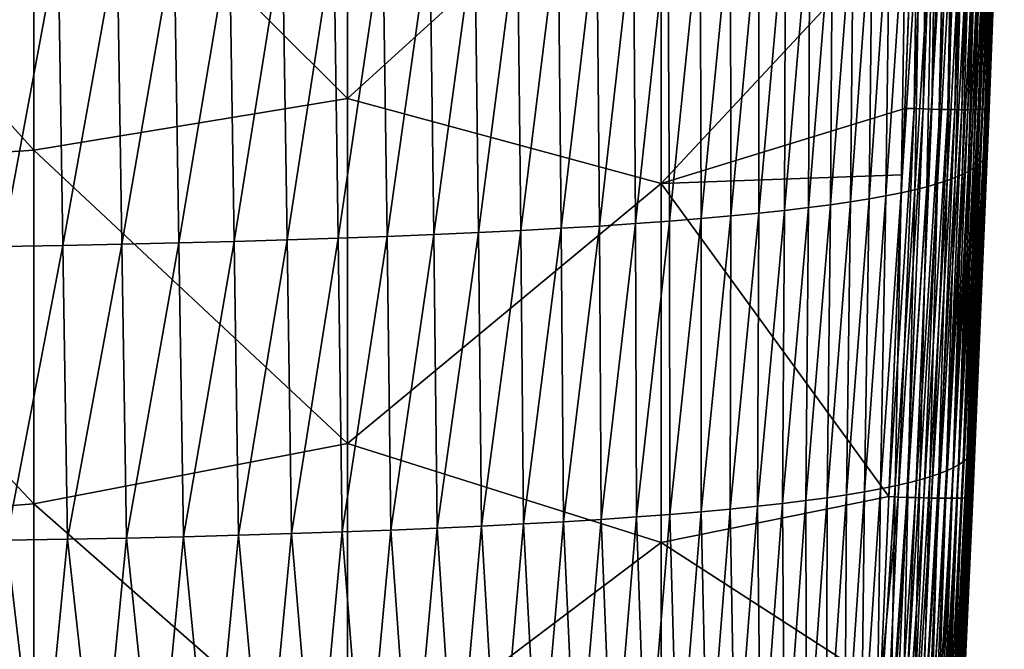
# Model space of a CAD drawing. Header units: metres. Extents: x -105 to 105, y -68 to 103.
# Tile 135 of 256: x 10.9 to 22.48, y -25.96 to -18.56. Entities that reach past the tile are written whole.
import ezdxf

# ---------------------------------------------------------------- set-up
doc = ezdxf.new("R2010")
doc.units = ezdxf.units.M
doc.layers.add('solid_FIT-BATH-150_SW0001_01', color=7, linetype='CONTINUOUS')

msp = doc.modelspace()

# ---------------------------------------------------------------- linework, layer by layer
at = {"layer": 'solid_FIT-BATH-150_SW0001_01'}
for points in [[(21.487726, -15.018781, 15.435909), (21.309696, -19.605165, 15.285468), (21.418762, -19.60512, 15.269317)], [(21.487726, -15.018781, 15.435909), (21.399803, -17.320114, 15.36287), (21.309696, -19.605165, 15.285468)], [(21.596485, -15.013695, 15.420623), (21.418762, -19.60512, 15.269317), (21.524145, -19.608547, 15.251774)], [(21.596485, -15.013695, 15.420623), (21.487726, -15.018781, 15.435909), (21.418762, -19.60512, 15.269317)], [(21.701683, -15.017008, 15.403234), (21.596485, -15.013695, 15.420623), (21.524145, -19.608547, 15.251774)], [(21.701683, -15.017008, 15.403234), (21.524145, -19.608547, 15.251774), (21.625507, -19.611448, 15.223549)], [(21.802891, -15.019851, 15.375198), (21.701683, -15.017008, 15.403234), (21.625507, -19.611448, 15.223549)], [(21.802891, -15.019851, 15.375198), (21.625507, -19.611448, 15.223549), (21.722242, -19.613821, 15.185251)], [(21.899502, -15.022219, 15.337119), (21.802891, -15.019851, 15.375198), (21.722242, -19.613821, 15.185251)], [(21.899502, -15.022219, 15.337119), (21.722242, -19.613821, 15.185251), (21.813744, -19.615664, 15.13749)], [(21.990911, -15.024108, 15.2896), (21.899502, -15.022219, 15.337119), (21.813744, -19.615664, 15.13749)], [(21.990911, -15.024108, 15.2896), (21.813744, -19.615664, 15.13749), (21.899401, -19.616974, 15.080874)], [(22.076515, -15.025517, 15.233249), (21.990911, -15.024108, 15.2896), (21.899401, -19.616974, 15.080874)], [(22.076515, -15.025517, 15.233249), (21.899401, -19.616974, 15.080874), (21.978607, -19.617752, 15.016015)], [(22.155706, -15.02644, 15.168668), (22.076515, -15.025517, 15.233249), (21.978607, -19.617752, 15.016015)], [(22.155706, -15.02644, 15.168668), (21.978607, -19.617752, 15.016015), (22.050756, -19.617994, 14.943521)], [(22.227879, -15.026875, 15.096463), (22.155706, -15.02644, 15.168668), (22.050756, -19.617994, 14.943521)], [(22.292431, -15.026817, 15.017239), (22.050756, -19.617994, 14.943521), (22.115242, -19.617697, 14.864001)], [(22.292431, -15.026817, 15.017239), (22.227879, -15.026875, 15.096463), (22.050756, -19.617994, 14.943521)], [(22.348755, -15.026263, 14.931601), (22.115242, -19.617697, 14.864001), (22.171453, -19.616861, 14.778067)], [(22.348755, -15.026263, 14.931601), (22.292431, -15.026817, 15.017239), (22.115242, -19.617697, 14.864001)], [(22.396246, -15.02521, 14.840153), (22.171453, -19.616861, 14.778067), (22.218786, -19.615484, 14.686325)], [(22.396246, -15.02521, 14.840153), (22.348755, -15.026263, 14.931601), (22.171453, -19.616861, 14.778067)], [(22.434298, -15.023654, 14.743501), (22.218786, -19.615484, 14.686325), (22.256634, -19.613562, 14.589388)], [(22.434298, -15.023654, 14.743501), (22.396246, -15.02521, 14.840153), (22.218786, -19.615484, 14.686325)], [(22.462307, -15.021592, 14.642249), (22.256634, -19.613562, 14.589388), (22.284384, -19.611095, 14.487864)], [(22.462307, -15.021592, 14.642249), (22.434298, -15.023654, 14.743501), (22.256634, -19.613562, 14.589388)], [(22.479666, -15.019019, 14.537003), (22.284384, -19.611095, 14.487864), (22.301434, -19.608082, 14.382362)], [(22.479666, -15.019019, 14.537003), (22.462307, -15.021592, 14.642249), (22.284384, -19.611095, 14.487864)], [(22.479666, -15.019019, 14.537003), (22.301434, -19.608082, 14.382362), (22.470633, -15.021724, 14.42907)], [(22.301434, -19.608082, 14.382362), (22.409454, -16.611147, 14.377802), (22.470633, -15.021724, 14.42907)], [(14.752053, -19.485928, 15.303171), (14.752053, -15.308081, 15.437314), (11.063119, -15.809028, 15.427377)], [(18.440989, -16.131542, 15.406321), (14.752053, -15.308081, 15.437314), (14.752053, -19.485928, 15.303171)], [(11.063119, -20.093992, 15.289309), (11.063119, -15.809028, 15.427377), (7.374184, -16.009573, 15.426237)], [(14.752053, -19.485928, 15.303171), (11.063119, -15.809028, 15.427377), (11.063119, -20.093992, 15.289309)], [(11.063119, -20.093992, 15.289309), (7.374184, -16.009573, 15.426237), (7.374184, -20.337303, 15.287419)], [(18.440989, -20.484951, 15.260876), (18.440989, -16.131542, 15.406321), (14.752053, -19.485928, 15.303171)], [(18.440989, -20.484951, 15.260876), (21.399803, -17.320114, 15.36287), (18.440989, -16.131542, 15.406321)], [(22.395014, -16.670168, 12.51029), (22.263786, -20.139898, 13.325242), (22.25008, -20.173243, 12.422543)], [(22.378017, -16.702362, 11.600795), (22.395014, -16.670168, 12.51029), (22.25008, -20.173243, 12.422543)], [(22.405249, -16.638273, 13.433513), (22.271473, -20.103283, 14.251685), (22.263786, -20.139898, 13.325242)], [(22.395014, -16.670168, 12.51029), (22.405249, -16.638273, 13.433513), (22.263786, -20.139898, 13.325242)], [(22.2918, -19.597479, 14.270147), (22.271473, -20.103283, 14.251685), (22.405249, -16.638273, 13.433513)], [(22.385099, -17.237186, 14.355824), (22.2918, -19.597479, 14.270147), (22.405249, -16.638273, 13.433513)], [(22.301434, -19.608082, 14.382362), (22.385099, -17.237186, 14.355824), (22.409454, -16.611147, 14.377802)], [(22.320168, -16.767557, 9.822309), (22.200344, -20.241083, 10.651794), (22.162476, -20.275539, 9.783666)], [(22.277517, -16.800518, 8.952976), (22.320168, -16.767557, 9.822309), (22.162476, -20.275539, 9.783666)], [(22.353369, -16.734831, 10.704858), (22.229239, -20.206978, 11.531406), (22.200344, -20.241083, 10.651794)], [(22.320168, -16.767557, 9.822309), (22.353369, -16.734831, 10.704858), (22.200344, -20.241083, 10.651794)], [(22.378017, -16.702362, 11.600795), (22.25008, -20.173243, 12.422543), (22.229239, -20.206978, 11.531406)], [(22.353369, -16.734831, 10.704858), (22.378017, -16.702362, 11.600795), (22.229239, -20.206978, 11.531406)], [(22.083912, -16.900557, 6.423087), (21.985806, -20.380781, 7.247965), (21.902811, -20.416355, 6.426313)], [(21.994505, -16.934151, 5.606458), (22.083912, -16.900557, 6.423087), (21.902811, -20.416355, 6.426313)], [(22.160286, -16.867052, 7.253316), (22.056128, -20.345415, 8.081697), (21.985806, -20.380781, 7.247965)], [(22.083912, -16.900557, 6.423087), (22.160286, -16.867052, 7.253316), (21.985806, -20.380781, 7.247965)], [(22.224522, -16.833691, 8.09669), (22.11471, -20.310324, 8.92698), (22.056128, -20.345415, 8.081697)], [(22.160286, -16.867052, 7.253316), (22.224522, -16.833691, 8.09669), (22.056128, -20.345415, 8.081697)], [(22.277517, -16.800518, 8.952976), (22.162476, -20.275539, 9.783666), (22.11471, -20.310324, 8.92698)], [(22.224522, -16.833691, 8.09669), (22.277517, -16.800518, 8.952976), (22.11471, -20.310324, 8.92698)], [(21.77302, -17.001368, 4.015824), (21.695086, -20.487879, 4.82157), (21.568489, -20.523695, 4.039638)], [(21.639153, -17.034878, 3.242733), (21.77302, -17.001368, 4.015824), (21.568489, -20.523695, 4.039638)], [(21.891172, -16.967773, 4.803885), (21.806215, -20.452078, 5.617321), (21.695086, -20.487879, 4.82157)], [(21.77302, -17.001368, 4.015824), (21.891172, -16.967773, 4.803885), (21.695086, -20.487879, 4.82157)], [(21.994505, -16.934151, 5.606458), (21.902811, -20.416355, 6.426313), (21.806215, -20.452078, 5.617321)], [(21.891172, -16.967773, 4.803885), (21.994505, -16.934151, 5.606458), (21.806215, -20.452078, 5.617321)], [(21.134377, -17.134319, 1.01792), (21.086617, -20.630581, 1.782572), (20.88905, -20.665791, 1.061919)], [(20.929031, -17.166897, 0.309644), (21.134377, -17.134319, 1.01792), (20.88905, -20.665791, 1.061919)], [(21.320692, -17.101414, 1.743287), (21.265175, -20.595112, 2.519548), (21.086617, -20.630581, 1.782572)], [(21.134377, -17.134319, 1.01792), (21.320692, -17.101414, 1.743287), (21.086617, -20.630581, 1.782572)], [(21.488674, -17.068247, 2.485068), (21.425497, -20.559462, 3.272104), (21.265175, -20.595112, 2.519548)], [(21.320692, -17.101414, 1.743287), (21.488674, -17.068247, 2.485068), (21.265175, -20.595112, 2.519548)], [(21.639153, -17.034878, 3.242733), (21.568489, -20.523695, 4.039638), (21.425497, -20.559462, 3.272104)], [(21.488674, -17.068247, 2.485068), (21.639153, -17.034878, 3.242733), (21.425497, -20.559462, 3.272104)], [(20.458513, -17.230785, -1.052856), (20.434, -20.735107, -0.327231), (20.175081, -20.769053, -0.994133)], [(20.191975, -17.261959, -1.705692), (20.458513, -17.230785, -1.052856), (20.175081, -20.769053, -0.994133)], [(20.70397, -17.199076, -0.380846), (20.671751, -20.700659, 0.358386), (20.434, -20.735107, -0.327231)], [(20.458513, -17.230785, -1.052856), (20.70397, -17.199076, -0.380846), (20.434, -20.735107, -0.327231)], [(20.929031, -17.166897, 0.309644), (20.88905, -20.665791, 1.061919), (20.671751, -20.700659, 0.358386)], [(20.70397, -17.199076, -0.380846), (20.929031, -17.166897, 0.309644), (20.671751, -20.700659, 0.358386)], [(22.301434, -19.608082, 14.382362), (22.2918, -19.597479, 14.270147), (22.385099, -17.237186, 14.355824)], [(18.440989, -20.484951, 15.260876), (21.309696, -19.605165, 15.285468), (21.399803, -17.320114, 15.36287)], [(18.901762, -17.37991, -4.111557), (19.259085, -17.351564, -3.542224), (18.91353, -20.898203, -3.458759)], [(19.259085, -17.351564, -3.542224), (19.264105, -20.867067, -2.874586), (18.91353, -20.898203, -3.458759)], [(19.259085, -17.351564, -3.542224), (19.592926, -17.322418, -2.951064), (19.264105, -20.867067, -2.874586)], [(19.592926, -17.322418, -2.951064), (19.590849, -20.835114, -2.268605), (19.264105, -20.867067, -2.874586)], [(19.903675, -17.292526, -2.338659), (19.89427, -20.802414, -1.641523), (19.590849, -20.835114, -2.268605)], [(19.592926, -17.322418, -2.951064), (19.903675, -17.292526, -2.338659), (19.590849, -20.835114, -2.268605)], [(20.191975, -17.261959, -1.705692), (20.175081, -20.769053, -0.994133), (19.89427, -20.802414, -1.641523)], [(19.903675, -17.292526, -2.338659), (20.191975, -17.261959, -1.705692), (19.89427, -20.802414, -1.641523)], [(16.753878, -17.507586, -6.61199), (17.232491, -17.484112, -6.159859), (16.793106, -21.039219, -6.031188)], [(17.232491, -17.484112, -6.159859), (17.267145, -21.013197, -5.565186), (16.793106, -21.039219, -6.031188)], [(17.232491, -17.484112, -6.159859), (17.686325, -17.459549, -5.683213), (17.267145, -21.013197, -5.565186)], [(17.686325, -17.459549, -5.683213), (17.715923, -20.986015, -5.074335), (17.267145, -21.013197, -5.565186)], [(17.686325, -17.459549, -5.683213), (18.115643, -17.433958, -5.182589), (17.715923, -20.986015, -5.074335)], [(18.115643, -17.433958, -5.182589), (18.139725, -20.957745, -4.559242), (17.715923, -20.986015, -5.074335)], [(18.115643, -17.433958, -5.182589), (18.520702, -17.407393, -4.658525), (18.139725, -20.957745, -4.559242)], [(18.520702, -17.407393, -4.658525), (18.538832, -20.928452, -4.020514), (18.139725, -20.957745, -4.559242)], [(18.520702, -17.407393, -4.658525), (18.901762, -17.37991, -4.111557), (18.538832, -20.928452, -4.020514)], [(18.901762, -17.37991, -4.111557), (18.91353, -20.898203, -3.458759), (18.538832, -20.928452, -4.020514)], [(13.363389, -17.623367, -8.793779), (13.988674, -17.60717, -8.49357), (13.417155, -21.16819, -8.284595)], [(13.988674, -17.60717, -8.49357), (14.041683, -21.150087, -7.974086), (13.417155, -21.16819, -8.284595)], [(13.988674, -17.60717, -8.49357), (14.590377, -17.589708, -8.168009), (14.041683, -21.150087, -7.974086)], [(14.590377, -17.589708, -8.168009), (14.64196, -21.130592, -7.637535), (14.041683, -21.150087, -7.974086)], [(14.590377, -17.589708, -8.168009), (15.168121, -17.570999, -7.81708), (14.64196, -21.130592, -7.637535)], [(15.168121, -17.570999, -7.81708), (15.217609, -21.109732, -7.274951), (14.64196, -21.130592, -7.637535)], [(15.168121, -17.570999, -7.81708), (15.721531, -17.551062, -7.440773), (15.217609, -21.109732, -7.274951)], [(15.721531, -17.551062, -7.440773), (15.768254, -21.087532, -6.886346), (15.217609, -21.109732, -7.274951)], [(15.721531, -17.551062, -7.440773), (16.250231, -17.529917, -7.039071), (15.768254, -21.087532, -6.886346)], [(16.250231, -17.529917, -7.039071), (16.29352, -21.064016, -6.471731), (15.768254, -21.087532, -6.886346)], [(16.250231, -17.529917, -7.039071), (16.753878, -17.507586, -6.61199), (16.29352, -21.064016, -6.471731)], [(16.753878, -17.507586, -6.61199), (16.793106, -21.039219, -6.031188), (16.29352, -21.064016, -6.471731)], [(10.634874, -17.675163, -9.742403), (11.349894, -17.664169, -9.542536), (10.684819, -21.226244, -9.266843)], [(11.349894, -17.664169, -9.542536), (11.401878, -21.213903, -9.059811), (10.684819, -21.226244, -9.266843)], [(11.349894, -17.664169, -9.542536), (12.043576, -17.651882, -9.318195), (11.401878, -21.213903, -9.059811)], [(12.043576, -17.651882, -9.318195), (12.096846, -21.200123, -8.827434), (11.401878, -21.213903, -9.059811)], [(12.043576, -17.651882, -9.318195), (12.714898, -17.638277, -9.06865), (12.096846, -21.200123, -8.827434)], [(12.714898, -17.638277, -9.06865), (12.76875, -21.184877, -8.569047), (12.096846, -21.200123, -8.827434)], [(12.714898, -17.638277, -9.06865), (13.363389, -17.623367, -8.793779), (12.76875, -21.184877, -8.569047)], [(13.363389, -17.623367, -8.793779), (13.417155, -21.16819, -8.284595), (12.76875, -21.184877, -8.569047)], [(14.752053, -23.544737, 15.156799), (14.752053, -19.485928, 15.303171), (11.063119, -20.093992, 15.289309)], [(18.440989, -20.484951, 15.260876), (14.752053, -19.485928, 15.303171), (14.752053, -23.544737, 15.156799)], [(18.440989, -20.484951, 15.260876), (21.278473, -20.382298, 15.257989), (21.309696, -19.605165, 15.285468)], [(21.418762, -19.60512, 15.269317), (21.120115, -24.166359, 15.11536), (21.229015, -24.173735, 15.100152)], [(21.418762, -19.60512, 15.269317), (21.309696, -19.605165, 15.285468), (21.120115, -24.166359, 15.11536)], [(21.309696, -19.605165, 15.285468), (21.278473, -20.382298, 15.257989), (21.120115, -24.166359, 15.11536)], [(21.524145, -19.608547, 15.251774), (21.418762, -19.60512, 15.269317), (21.229015, -24.173735, 15.100152)], [(21.524145, -19.608547, 15.251774), (21.229015, -24.173735, 15.100152), (21.334707, -24.177391, 15.082383)], [(21.625507, -19.611448, 15.223549), (21.524145, -19.608547, 15.251774), (21.334707, -24.177391, 15.082383)], [(21.625507, -19.611448, 15.223549), (21.334707, -24.177391, 15.082383), (21.436331, -24.180454, 15.053872)], [(21.722242, -19.613821, 15.185251), (21.625507, -19.611448, 15.223549), (21.436331, -24.180454, 15.053872)], [(21.722242, -19.613821, 15.185251), (21.436331, -24.180454, 15.053872), (21.533278, -24.182924, 15.015236)], [(21.813744, -19.615664, 15.13749), (21.722242, -19.613821, 15.185251), (21.533278, -24.182924, 15.015236)], [(21.813744, -19.615664, 15.13749), (21.533278, -24.182924, 15.015236), (21.624933, -24.184799, 14.967093)], [(21.899401, -19.616974, 15.080874), (21.813744, -19.615664, 15.13749), (21.624933, -24.184799, 14.967093)], [(21.899401, -19.616974, 15.080874), (21.624933, -24.184799, 14.967093), (21.71069, -24.186081, 14.91006)], [(21.978607, -19.617752, 15.016015), (21.899401, -19.616974, 15.080874), (21.71069, -24.186081, 14.91006)], [(21.978607, -19.617752, 15.016015), (21.71069, -24.186081, 14.91006), (21.789932, -24.186764, 14.844755)], [(22.050756, -19.617994, 14.943521), (21.978607, -19.617752, 15.016015), (21.789932, -24.186764, 14.844755)], [(22.050756, -19.617994, 14.943521), (21.789932, -24.186764, 14.844755), (21.862053, -24.186853, 14.771795)], [(22.115242, -19.617697, 14.864001), (21.862053, -24.186853, 14.771795), (21.926439, -24.186344, 14.691798)], [(22.115242, -19.617697, 14.864001), (22.050756, -19.617994, 14.943521), (21.862053, -24.186853, 14.771795)], [(22.171453, -19.616861, 14.778067), (21.926439, -24.186344, 14.691798), (21.982479, -24.185236, 14.605381)], [(22.171453, -19.616861, 14.778067), (22.115242, -19.617697, 14.864001), (21.926439, -24.186344, 14.691798)], [(22.218786, -19.615484, 14.686325), (21.982479, -24.185236, 14.605381), (22.029564, -24.183531, 14.513163)], [(22.218786, -19.615484, 14.686325), (22.171453, -19.616861, 14.778067), (21.982479, -24.185236, 14.605381)], [(22.256634, -19.613562, 14.589388), (22.029564, -24.183531, 14.513163), (22.067081, -24.181227, 14.415759)], [(22.256634, -19.613562, 14.589388), (22.218786, -19.615484, 14.686325), (22.029564, -24.183531, 14.513163)], [(22.284384, -19.611095, 14.487864), (22.067081, -24.181227, 14.415759), (22.094418, -24.178322, 14.313788)], [(22.284384, -19.611095, 14.487864), (22.256634, -19.613562, 14.589388), (22.067081, -24.181227, 14.415759)], [(22.301434, -19.608082, 14.382362), (22.094418, -24.178322, 14.313788), (22.110966, -24.174818, 14.207868)], [(22.301434, -19.608082, 14.382362), (22.284384, -19.611095, 14.487864), (22.094418, -24.178322, 14.313788)], [(22.271473, -20.103283, 14.251685), (22.2918, -19.597479, 14.270147), (22.110966, -24.174818, 14.207868)], [(22.301434, -19.608082, 14.382362), (22.110966, -24.174818, 14.207868), (22.2918, -19.597479, 14.270147)], [(11.063119, -24.253614, 15.138405), (11.063119, -20.093992, 15.289309), (7.374184, -20.337303, 15.287419)], [(14.752053, -23.544737, 15.156799), (11.063119, -20.093992, 15.289309), (11.063119, -24.253614, 15.138405)], [(22.110966, -24.174818, 14.207868), (22.20167, -21.816086, 14.188636), (22.271473, -20.103283, 14.251685)], [(22.115898, -23.626509, 13.215416), (22.25008, -20.173243, 12.422543), (22.263786, -20.139898, 13.325242)], [(22.125317, -23.644104, 14.119234), (22.115898, -23.626509, 13.215416), (22.263786, -20.139898, 13.325242)], [(22.125317, -23.644104, 14.119234), (22.263786, -20.139898, 13.325242), (22.271473, -20.103283, 14.251685)], [(22.20167, -21.816086, 14.188636), (22.125317, -23.644104, 14.119234), (22.271473, -20.103283, 14.251685)], [(22.038437, -23.726013, 10.600683), (22.162476, -20.275539, 9.783666), (22.200344, -20.241083, 10.651794)], [(22.072407, -23.692417, 11.463125), (22.038437, -23.726013, 10.600683), (22.200344, -20.241083, 10.651794)], [(22.072407, -23.692417, 11.463125), (22.200344, -20.241083, 10.651794), (22.229239, -20.206978, 11.531406)], [(22.097914, -23.659243, 12.334742), (22.072407, -23.692417, 11.463125), (22.229239, -20.206978, 11.531406)], [(22.097914, -23.659243, 12.334742), (22.229239, -20.206978, 11.531406), (22.25008, -20.173243, 12.422543)], [(22.115898, -23.626509, 13.215416), (22.097914, -23.659243, 12.334742), (22.25008, -20.173243, 12.422543)], [(11.063119, -24.253614, 15.138405), (7.374184, -20.337303, 15.287419), (7.374184, -24.537142, 15.135586)], [(18.440989, -20.484951, 15.260876), (21.120115, -24.166359, 15.11536), (21.278473, -20.382298, 15.257989)], [(21.799101, -23.864147, 7.245573), (21.902811, -20.416355, 6.426313), (21.985806, -20.380781, 7.247965)], [(21.876347, -23.829113, 8.069616), (21.799101, -23.864147, 7.245573), (21.985806, -20.380781, 7.247965)], [(21.876347, -23.829113, 8.069616), (21.985806, -20.380781, 7.247965), (22.056128, -20.345415, 8.081697)], [(21.941349, -23.794382, 8.903787), (21.876347, -23.829113, 8.069616), (22.056128, -20.345415, 8.081697)], [(21.941349, -23.794382, 8.903787), (22.056128, -20.345415, 8.081697), (22.11471, -20.310324, 8.92698)], [(21.995064, -23.760008, 9.747532), (21.941349, -23.794382, 8.903787), (22.11471, -20.310324, 8.92698)], [(21.995064, -23.760008, 9.747532), (22.11471, -20.310324, 8.92698), (22.162476, -20.275539, 9.783666)], [(22.038437, -23.726013, 10.600683), (21.995064, -23.760008, 9.747532), (22.162476, -20.275539, 9.783666)], [(18.440989, -24.708715, 15.101645), (18.440989, -20.484951, 15.260876), (14.752053, -23.544737, 15.156799)], [(18.440989, -24.708715, 15.101645), (21.120115, -24.166359, 15.11536), (18.440989, -20.484951, 15.260876)], [(21.484245, -23.970381, 4.84145), (21.568489, -20.523695, 4.039638), (21.695086, -20.487879, 4.82157)], [(21.604017, -23.934849, 5.630765), (21.484245, -23.970381, 4.84145), (21.695086, -20.487879, 4.82157)], [(21.604017, -23.934849, 5.630765), (21.695086, -20.487879, 4.82157), (21.806215, -20.452078, 5.617321)], [(21.708647, -23.899414, 6.432381), (21.604017, -23.934849, 5.630765), (21.806215, -20.452078, 5.617321)], [(21.708647, -23.899414, 6.432381), (21.806215, -20.452078, 5.617321), (21.902811, -20.416355, 6.426313)], [(21.799101, -23.864147, 7.245573), (21.708647, -23.899414, 6.432381), (21.902811, -20.416355, 6.426313)], [(21.024433, -24.076889, 2.554563), (21.086617, -20.630581, 1.782572), (21.265175, -20.595112, 2.519548)], [(21.195417, -24.04147, 3.302622), (21.024433, -24.076889, 2.554563), (21.265175, -20.595112, 2.519548)], [(21.195417, -24.04147, 3.302622), (21.265175, -20.595112, 2.519548), (21.425497, -20.559462, 3.272104)], [(21.348368, -24.005943, 4.06516), (21.195417, -24.04147, 3.302622), (21.425497, -20.559462, 3.272104)], [(21.348368, -24.005943, 4.06516), (21.425497, -20.559462, 3.272104), (21.568489, -20.523695, 4.039638)], [(21.484245, -23.970381, 4.84145), (21.348368, -24.005943, 4.06516), (21.568489, -20.523695, 4.039638)], [(20.14395, -24.215891, -0.2755), (20.175081, -20.769053, -0.994133), (20.434, -20.735107, -0.327231)], [(20.395069, -24.181713, 0.405856), (20.14395, -24.215891, -0.2755), (20.434, -20.735107, -0.327231)], [(20.395069, -24.181713, 0.405856), (20.434, -20.735107, -0.327231), (20.671751, -20.700659, 0.358386)], [(20.625017, -24.147097, 1.105264), (20.395069, -24.181713, 0.405856), (20.671751, -20.700659, 0.358386)], [(20.625017, -24.147097, 1.105264), (20.671751, -20.700659, 0.358386), (20.88905, -20.665791, 1.061919)], [(20.834553, -24.112127, 1.821805), (20.625017, -24.147097, 1.105264), (20.88905, -20.665791, 1.061919)], [(20.834553, -24.112127, 1.821805), (20.88905, -20.665791, 1.061919), (21.086617, -20.630581, 1.782572)], [(21.024433, -24.076889, 2.554563), (20.834553, -24.112127, 1.821805), (21.086617, -20.630581, 1.782572)], [(19.256001, -24.314934, -2.202069), (19.264105, -20.867067, -2.874586), (19.590849, -20.835114, -2.268605)], [(19.575172, -24.282587, -1.58038), (19.256001, -24.314934, -2.202069), (19.590849, -20.835114, -2.268605)], [(19.575172, -24.282587, -1.58038), (19.590849, -20.835114, -2.268605), (19.89427, -20.802414, -1.641523)], [(19.870903, -24.249544, -0.937885), (19.575172, -24.282587, -1.58038), (19.89427, -20.802414, -1.641523)], [(19.870903, -24.249544, -0.937885), (19.89427, -20.802414, -1.641523), (20.175081, -20.769053, -0.994133)], [(20.14395, -24.215891, -0.2755), (19.870903, -24.249544, -0.937885), (20.175081, -20.769053, -0.994133)], [(17.735268, -24.435806, -4.465187), (17.715923, -20.986015, -5.074335), (18.139725, -20.957745, -4.559242)], [(18.152702, -24.407011, -3.934347), (17.735268, -24.435806, -4.465187), (18.139725, -20.957745, -4.559242)], [(18.152702, -24.407011, -3.934347), (18.139725, -20.957745, -4.559242), (18.538832, -20.928452, -4.020514)], [(18.545095, -24.377218, -3.379754), (18.152702, -24.407011, -3.934347), (18.538832, -20.928452, -4.020514)], [(18.545095, -24.377218, -3.379754), (18.538832, -20.928452, -4.020514), (18.91353, -20.898203, -3.458759)], [(18.912758, -24.346502, -2.802097), (18.545095, -24.377218, -3.379754), (18.91353, -20.898203, -3.458759)], [(18.912758, -24.346502, -2.802097), (18.91353, -20.898203, -3.458759), (19.264105, -20.867067, -2.874586)], [(19.256001, -24.314934, -2.202069), (18.912758, -24.346502, -2.802097), (19.264105, -20.867067, -2.874586)], [(15.808983, -24.539566, -6.337254), (15.768254, -21.087532, -6.886346), (16.29352, -21.064016, -6.471731)], [(16.329609, -24.515482, -5.908266), (15.808983, -24.539566, -6.337254), (16.29352, -21.064016, -6.471731)], [(16.329609, -24.515482, -5.908266), (16.29352, -21.064016, -6.471731), (16.793106, -21.039219, -6.031188)], [(16.824032, -24.490114, -5.452837), (16.329609, -24.515482, -5.908266), (16.793106, -21.039219, -6.031188)], [(16.824032, -24.490114, -5.452837), (16.793106, -21.039219, -6.031188), (17.267145, -21.013197, -5.565186)], [(17.292482, -24.463531, -4.971581), (16.824032, -24.490114, -5.452837), (17.267145, -21.013197, -5.565186)], [(17.292482, -24.463531, -4.971581), (17.267145, -21.013197, -5.565186), (17.715923, -20.986015, -5.074335)], [(17.735268, -24.435806, -4.465187), (17.292482, -24.463531, -4.971581), (17.715923, -20.986015, -5.074335)], [(12.152676, -24.655312, -8.350454), (12.096846, -21.200123, -8.827434), (12.76875, -21.184877, -8.569047)], [(12.823597, -24.639589, -8.081894), (12.152676, -24.655312, -8.350454), (12.76875, -21.184877, -8.569047)], [(12.823597, -24.639589, -8.081894), (12.76875, -21.184877, -8.569047), (13.417155, -21.16819, -8.284595)], [(13.4704, -24.622402, -7.786486), (12.823597, -24.639589, -8.081894), (13.417155, -21.16819, -8.284595)], [(13.4704, -24.622402, -7.786486), (13.417155, -21.16819, -8.284595), (14.041683, -21.150087, -7.974086)], [(14.092713, -24.603777, -7.464273), (13.4704, -24.622402, -7.786486), (14.041683, -21.150087, -7.974086)], [(14.092713, -24.603777, -7.464273), (14.041683, -21.150087, -7.974086), (14.64196, -21.130592, -7.637535)], [(14.690163, -24.583742, -7.115302), (14.092713, -24.603777, -7.464273), (14.64196, -21.130592, -7.637535)], [(14.690163, -24.583742, -7.115302), (14.64196, -21.130592, -7.637535), (15.217609, -21.109732, -7.274951)], [(15.262377, -24.56233, -6.739614), (14.690163, -24.583742, -7.115302), (15.217609, -21.109732, -7.274951)], [(15.262377, -24.56233, -6.739614), (15.217609, -21.109732, -7.274951), (15.768254, -21.087532, -6.886346)], [(15.808983, -24.539566, -6.337254), (15.262377, -24.56233, -6.739614), (15.768254, -21.087532, -6.886346)], [(10.740594, -24.682289, -8.807583), (10.684819, -21.226244, -9.266843), (11.401878, -21.213903, -9.059811)], [(11.458041, -24.669538, -8.592161), (10.740594, -24.682289, -8.807583), (11.401878, -21.213903, -9.059811)], [(11.458041, -24.669538, -8.592161), (11.401878, -21.213903, -9.059811), (12.096846, -21.200123, -8.827434)], [(12.152676, -24.655312, -8.350454), (11.458041, -24.669538, -8.592161), (12.096846, -21.200123, -8.827434)], [(22.110966, -24.174818, 14.207868), (22.125317, -23.644104, 14.119234), (22.20167, -21.816086, 14.188636)], [(14.752053, -27.48955, 14.997864), (14.752053, -23.544737, 15.156799), (11.063119, -24.253614, 15.138405)], [(18.440989, -24.708715, 15.101645), (14.752053, -23.544737, 15.156799), (14.752053, -27.48955, 14.997864)], [(21.960112, -27.091702, 13.11217), (22.097914, -23.659243, 12.334742), (22.115898, -23.626509, 13.215416)], [(21.975163, -27.086096, 13.974449), (21.960112, -27.091702, 13.11217), (22.115898, -23.626509, 13.215416)], [(21.975163, -27.086096, 13.974449), (22.115898, -23.626509, 13.215416), (22.125317, -23.644104, 14.119234)], [(21.867878, -27.180605, 10.589939), (21.995064, -23.760008, 9.747532), (22.038437, -23.726013, 10.600683)], [(21.906935, -27.15056, 11.424397), (21.867878, -27.180605, 10.589939), (22.038437, -23.726013, 10.600683)], [(21.906935, -27.15056, 11.424397), (22.038437, -23.726013, 10.600683), (22.072407, -23.692417, 11.463125)], [(21.937374, -27.12092, 12.265236), (21.906935, -27.15056, 11.424397), (22.072407, -23.692417, 11.463125)], [(21.937374, -27.12092, 12.265236), (22.072407, -23.692417, 11.463125), (22.097914, -23.659243, 12.334742)], [(21.960112, -27.091702, 13.11217), (21.937374, -27.12092, 12.265236), (22.097914, -23.659243, 12.334742)], [(22.016285, -26.164648, 14.015058), (21.975163, -27.086096, 13.974449), (22.125317, -23.644104, 14.119234)], [(22.100914, -24.217741, 14.096572), (22.016285, -26.164648, 14.015058), (22.125317, -23.644104, 14.119234)], [(22.110966, -24.174818, 14.207868), (22.100914, -24.217741, 14.096572), (22.125317, -23.644104, 14.119234)], [(21.689804, -27.272978, 8.127989), (21.799101, -23.864147, 7.245573), (21.876347, -23.829113, 8.069616)], [(21.760237, -27.241838, 8.941331), (21.689804, -27.272978, 8.127989), (21.876347, -23.829113, 8.069616)], [(21.760237, -27.241838, 8.941331), (21.876347, -23.829113, 8.069616), (21.941349, -23.794382, 8.903787)], [(21.819284, -27.211037, 9.762153), (21.760237, -27.241838, 8.941331), (21.941349, -23.794382, 8.903787)], [(21.819284, -27.211037, 9.762153), (21.941349, -23.794382, 8.903787), (21.995064, -23.760008, 9.747532)], [(21.867878, -27.180605, 10.589939), (21.819284, -27.211037, 9.762153), (21.995064, -23.760008, 9.747532)], [(21.275047, -27.399693, 4.96636), (21.348368, -24.005943, 4.06516), (21.484245, -23.970381, 4.84145)], [(21.400606, -27.367813, 5.741288), (21.275047, -27.399693, 4.96636), (21.484245, -23.970381, 4.84145)], [(21.400606, -27.367813, 5.741288), (21.484245, -23.970381, 4.84145), (21.604017, -23.934849, 5.630765)], [(21.510946, -27.336027, 6.527108), (21.400606, -27.367813, 5.741288), (21.604017, -23.934849, 5.630765)], [(21.510946, -27.336027, 6.527108), (21.604017, -23.934849, 5.630765), (21.708647, -23.899414, 6.432381)], [(21.607027, -27.304396, 7.322961), (21.510946, -27.336027, 6.527108), (21.708647, -23.899414, 6.432381)], [(21.607027, -27.304396, 7.322961), (21.708647, -23.899414, 6.432381), (21.799101, -23.864147, 7.245573)], [(21.689804, -27.272978, 8.127989), (21.607027, -27.304396, 7.322961), (21.799101, -23.864147, 7.245573)], [(20.797501, -27.495268, 2.715549), (20.834553, -24.112127, 1.821805), (21.024433, -24.076889, 2.554563)], [(20.974434, -27.463482, 3.452617), (20.797501, -27.495268, 2.715549), (21.024433, -24.076889, 2.554563)], [(20.974434, -27.463482, 3.452617), (21.024433, -24.076889, 2.554563), (21.195417, -24.04147, 3.302622)], [(21.133308, -27.431602, 4.203183), (20.974434, -27.463482, 3.452617), (21.195417, -24.04147, 3.302622)], [(21.133308, -27.431602, 4.203183), (21.195417, -24.04147, 3.302622), (21.348368, -24.005943, 4.06516)], [(21.275047, -27.399693, 4.96636), (21.133308, -27.431602, 4.203183), (21.348368, -24.005943, 4.06516)], [(18.440989, -24.708715, 15.101645), (21.022022, -26.37443, 15.025009), (21.120115, -24.166359, 15.11536)], [(20.150528, -27.589289, 0.595366), (20.14395, -24.215891, -0.2755), (20.395069, -24.181713, 0.405856)], [(20.386309, -27.558249, 1.285907), (20.150528, -27.589289, 0.595366), (20.395069, -24.181713, 0.405856)], [(20.386309, -27.558249, 1.285907), (20.395069, -24.181713, 0.405856), (20.625017, -24.147097, 1.105264)], [(20.601713, -27.526882, 1.992974), (20.386309, -27.558249, 1.285907), (20.625017, -24.147097, 1.105264)], [(20.601713, -27.526882, 1.992974), (20.625017, -24.147097, 1.105264), (20.834553, -24.112127, 1.821805)], [(20.797501, -27.495268, 2.715549), (20.601713, -27.526882, 1.992974), (20.834553, -24.112127, 1.821805)], [(21.229015, -24.173735, 15.100152), (21.120115, -24.166359, 15.11536), (21.022022, -26.37443, 15.025009)], [(21.229015, -24.173735, 15.100152), (21.022022, -26.37443, 15.025009), (21.02553, -28.675282, 14.912879)], [(21.334707, -24.177391, 15.082383), (21.229015, -24.173735, 15.100152), (21.02553, -28.675282, 14.912879)], [(21.334707, -24.177391, 15.082383), (21.02553, -28.675282, 14.912879), (21.131697, -28.679317, 14.894796)], [(21.436331, -24.180454, 15.053872), (21.334707, -24.177391, 15.082383), (21.131697, -28.679317, 14.894796)], [(21.436331, -24.180454, 15.053872), (21.131697, -28.679317, 14.894796), (21.233727, -28.682678, 14.865878)], [(21.533278, -24.182924, 15.015236), (21.436331, -24.180454, 15.053872), (21.233727, -28.682678, 14.865878)], [(21.533278, -24.182924, 15.015236), (21.233727, -28.682678, 14.865878), (21.331001, -28.685364, 14.826754)], [(21.624933, -24.184799, 14.967093), (21.533278, -24.182924, 15.015236), (21.331001, -28.685364, 14.826754)], [(21.624933, -24.184799, 14.967093), (21.331001, -28.685364, 14.826754), (21.422909, -28.687378, 14.778052)], [(21.71069, -24.186081, 14.91006), (21.624933, -24.184799, 14.967093), (21.422909, -28.687378, 14.778052)], [(21.71069, -24.186081, 14.91006), (21.422909, -28.687378, 14.778052), (21.508827, -28.688715, 14.720405)], [(21.789932, -24.186764, 14.844755), (21.71069, -24.186081, 14.91006), (21.508827, -28.688715, 14.720405)], [(21.789932, -24.186764, 14.844755), (21.508827, -28.688715, 14.720405), (21.58814, -28.689381, 14.654439)], [(21.862053, -24.186853, 14.771795), (21.789932, -24.186764, 14.844755), (21.58814, -28.689381, 14.654439)], [(21.862053, -24.186853, 14.771795), (21.58814, -28.689381, 14.654439), (21.660231, -28.689371, 14.580785)], [(21.926439, -24.186344, 14.691798), (21.660231, -28.689371, 14.580785), (21.724483, -28.68869, 14.500073)], [(21.926439, -24.186344, 14.691798), (21.862053, -24.186853, 14.771795), (21.660231, -28.689371, 14.580785)], [(21.982479, -24.185236, 14.605381), (21.724483, -28.68869, 14.500073), (21.780279, -28.687334, 14.412932)], [(21.982479, -24.185236, 14.605381), (21.926439, -24.186344, 14.691798), (21.724483, -28.68869, 14.500073)], [(22.029564, -24.183531, 14.513163), (21.780279, -28.687334, 14.412932), (21.827002, -28.685305, 14.319993)], [(22.029564, -24.183531, 14.513163), (21.982479, -24.185236, 14.605381), (21.780279, -28.687334, 14.412932)], [(22.067081, -24.181227, 14.415759), (21.827002, -28.685305, 14.319993), (21.864033, -28.682602, 14.221884)], [(22.067081, -24.181227, 14.415759), (22.029564, -24.183531, 14.513163), (21.827002, -28.685305, 14.319993)], [(22.094418, -24.178322, 14.313788), (21.864033, -28.682602, 14.221884), (21.890757, -28.679226, 14.119234)], [(22.094418, -24.178322, 14.313788), (22.067081, -24.181227, 14.415759), (21.864033, -28.682602, 14.221884)], [(22.110966, -24.174818, 14.207868), (21.890757, -28.679226, 14.119234), (21.906555, -28.675177, 14.012675)], [(22.110966, -24.174818, 14.207868), (22.094418, -24.178322, 14.313788), (21.890757, -28.679226, 14.119234)], [(22.110966, -24.174818, 14.207868), (21.906555, -28.675177, 14.012675), (22.100914, -24.217741, 14.096572)], [(11.063119, -28.293404, 14.974316), (11.063119, -24.253614, 15.138405), (7.374184, -24.537142, 15.135586)], [(14.752053, -27.48955, 14.997864), (11.063119, -24.253614, 15.138405), (11.063119, -28.293404, 14.974316)], [(18.988388, -27.708601, -1.981192), (18.912758, -24.346502, -2.802097), (19.256001, -24.314934, -2.202069)], [(19.313286, -27.679655, -1.36692), (18.988388, -27.708601, -1.981192), (19.256001, -24.314934, -2.202069)], [(19.313286, -27.679655, -1.36692), (19.256001, -24.314934, -2.202069), (19.575172, -24.282587, -1.58038)], [(19.614779, -27.65007, -0.732064), (19.313286, -27.679655, -1.36692), (19.575172, -24.282587, -1.58038)], [(19.614779, -27.65007, -0.732064), (19.575172, -24.282587, -1.58038), (19.870903, -24.249544, -0.937885)], [(19.893606, -27.619921, -0.07763), (19.614779, -27.65007, -0.732064), (19.870903, -24.249544, -0.937885)], [(19.893606, -27.619921, -0.07763), (19.870903, -24.249544, -0.937885), (20.14395, -24.215891, -0.2755)], [(20.150528, -27.589289, 0.595366), (19.893606, -27.619921, -0.07763), (20.14395, -24.215891, -0.2755)], [(21.906555, -28.675177, 14.012675), (22.016285, -26.164648, 14.015058), (22.100914, -24.217741, 14.096572)], [(17.446627, -27.816593, -4.216346), (17.292482, -24.463531, -4.971581), (17.735268, -24.435806, -4.465187)], [(17.869047, -27.790897, -3.692365), (17.446627, -27.816593, -4.216346), (17.735268, -24.435806, -4.465187)], [(17.869047, -27.790897, -3.692365), (17.735268, -24.435806, -4.465187), (18.152702, -24.407011, -3.934347)], [(18.266596, -27.76429, -3.144674), (17.869047, -27.790897, -3.692365), (18.152702, -24.407011, -3.934347)], [(18.266596, -27.76429, -3.144674), (18.152702, -24.407011, -3.934347), (18.545095, -24.377218, -3.379754)], [(18.639601, -27.736835, -2.57403), (18.266596, -27.76429, -3.144674), (18.545095, -24.377218, -3.379754)], [(18.639601, -27.736835, -2.57403), (18.545095, -24.377218, -3.379754), (18.912758, -24.346502, -2.802097)], [(18.988388, -27.708601, -1.981192), (18.639601, -27.736835, -2.57403), (18.912758, -24.346502, -2.802097)], [(11.063119, -28.293404, 14.974316), (7.374184, -24.537142, 15.135586), (7.374184, -28.614798, 14.970388)], [(15.501996, -27.908907, -6.06027), (15.262377, -24.56233, -6.739614), (15.808983, -24.539566, -6.337254)], [(16.026888, -27.887524, -5.638443), (15.501996, -27.908907, -6.06027), (15.808983, -24.539566, -6.337254)], [(16.026888, -27.887524, -5.638443), (15.808983, -24.539566, -6.337254), (16.329609, -24.515482, -5.908266)], [(16.525871, -27.864973, -5.190141), (16.026888, -27.887524, -5.638443), (16.329609, -24.515482, -5.908266)], [(16.525871, -27.864973, -5.190141), (16.329609, -24.515482, -5.908266), (16.824032, -24.490114, -5.452837)], [(16.99901, -27.841307, -4.715857), (16.525871, -27.864973, -5.190141), (16.824032, -24.490114, -5.452837)], [(16.99901, -27.841307, -4.715857), (16.824032, -24.490114, -5.452837), (17.292482, -24.463531, -4.971581)], [(17.446627, -27.816593, -4.216346), (16.99901, -27.841307, -4.715857), (17.292482, -24.463531, -4.971581)], [(11.131089, -28.023552, -8.264194), (10.740594, -24.682289, -8.807583), (11.458041, -24.669538, -8.592161)], [(11.827575, -28.011114, -8.030012), (11.131089, -28.023552, -8.264194), (11.458041, -24.669538, -8.592161)], [(11.827575, -28.011114, -8.030012), (11.458041, -24.669538, -8.592161), (12.152676, -24.655312, -8.350454)], [(12.500733, -27.997326, -7.76894), (11.827575, -28.011114, -8.030012), (12.152676, -24.655312, -8.350454)], [(12.500733, -27.997326, -7.76894), (12.152676, -24.655312, -8.350454), (12.823597, -24.639589, -8.081894)], [(13.150059, -27.982203, -7.480873), (12.500733, -27.997326, -7.76894), (12.823597, -24.639589, -8.081894)], [(13.150059, -27.982203, -7.480873), (12.823597, -24.639589, -8.081894), (13.4704, -24.622402, -7.786486)], [(13.775198, -27.965771, -7.165891), (13.150059, -27.982203, -7.480873), (13.4704, -24.622402, -7.786486)], [(13.775198, -27.965771, -7.165891), (13.4704, -24.622402, -7.786486), (14.092713, -24.603777, -7.464273)], [(14.375801, -27.948059, -6.824075), (13.775198, -27.965771, -7.165891), (14.092713, -24.603777, -7.464273)], [(14.375801, -27.948059, -6.824075), (14.092713, -24.603777, -7.464273), (14.690163, -24.583742, -7.115302)], [(14.951517, -27.929094, -6.455508), (14.375801, -27.948059, -6.824075), (14.690163, -24.583742, -7.115302)], [(14.951517, -27.929094, -6.455508), (14.690163, -24.583742, -7.115302), (15.262377, -24.56233, -6.739614)], [(15.501996, -27.908907, -6.06027), (14.951517, -27.929094, -6.455508), (15.262377, -24.56233, -6.739614)], [(11.131089, -28.023552, -8.264194), (10.412395, -28.034668, -8.472319), (10.740594, -24.682289, -8.807583)], [(18.440989, -28.808632, 14.928226), (18.440989, -24.708715, 15.101645), (14.752053, -27.48955, 14.997864)], [(18.440989, -28.808632, 14.928226), (21.022022, -26.37443, 15.025009), (18.440989, -24.708715, 15.101645)]]:
    msp.add_3dface(points, dxfattribs=at)

doc.saveas('drawing.dxf')
